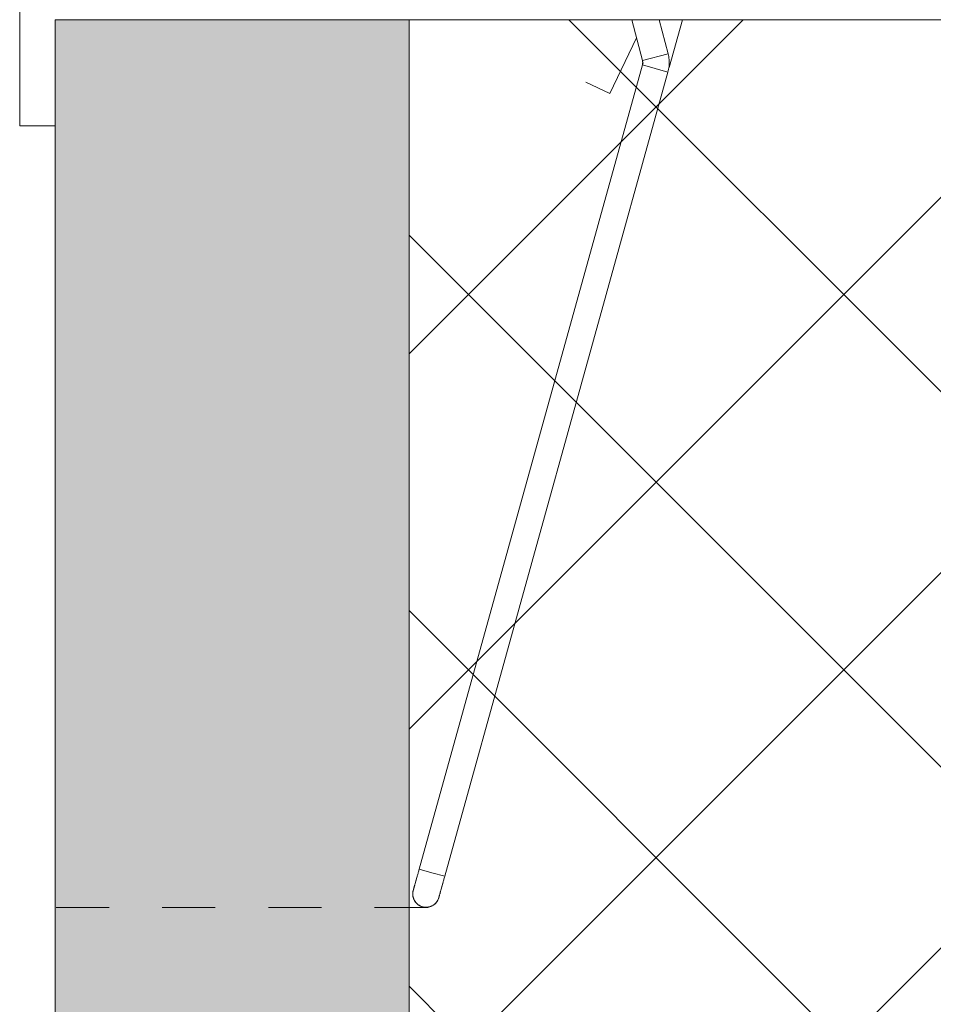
# Model space of a CAD drawing. Header units: millimetres. Extents: x -6861 to -4773, y 84 to 6892.
# Tile 10 of 108: x -6146 to -6094, y 6472 to 6528. Entities that reach past the tile are written whole.
import ezdxf

# ---------------------------------------------------------------- set-up
doc = ezdxf.new("R2010")
doc.units = ezdxf.units.MM
doc.linetypes.add('Dash', pattern=[6, 3, -3])
doc.layers.add('A-ANNO-DIMS', color=7, linetype='Dash', lineweight=9, true_color=0xd2d2d2)
doc.layers.add('A-DETL-GENF', color=7, linetype='Continuous', lineweight=9)
doc.layers.add('E-LITE-EQPM', color=7, linetype='Continuous', lineweight=20)

# ---------------------------------------------------------------- blocks, each defined once
blk = doc.blocks.new('01 PODIUM EMPOTRADO CON MARCO 1_glb - PODIUM EMPOTRADO CON MARCO 3_dwg_NS-2254 ÍßÁ_1_5Ð_$$_É_îAÔO-665804-Planta_PDF')
at = {"lineweight": 9}
for p, q in [((0.482, -7.835), (-0.512, -6.114)), ((0.75, -8.569), (0.75, -5.764)), ((-2.004, -6.528), (-0.817, -8.585)), ((-2.086, -10.88), (-1.479, -7.439)), ((0.482, -7.835), (-0.817, -8.585)), ((0.482, -7.835), (0.482, -7.835)), ((-0.75, -8.701), (-0.75, -8.835)), ((-0.75, -8.835), (-0.75, -56)), ((-0.75, -8.835), (0.75, -8.835)), ((0.75, -56), (0.75, -8.835)), ((-3.563, -10.62), (-2.086, -10.88)), ((0, -56), (-0.75, -56)), ((0, -56), (0.75, -56)), ((-0.75, -56.834), (-0.75, -56.796))]:
    blk.add_line(p, q, dxfattribs=at)
at = {"lineweight": 9, "flags": 128}
for points in [[(0.75, -8.835), (0.748, -8.755), (0.744, -8.675), (0.736, -8.596), (0.724, -8.516), (0.71, -8.438), (0.693, -8.36), (0.672, -8.282), (0.648, -8.206), (0.622, -8.13), (0.592, -8.056), (0.56, -7.983), (0.524, -7.911), (0.486, -7.841), (0.482, -7.835)], [(-0.817, -8.585), (-0.807, -8.602), (-0.798, -8.62), (-0.79, -8.639), (-0.783, -8.657), (-0.776, -8.676), (-0.77, -8.695), (-0.765, -8.714), (-0.76, -8.734), (-0.757, -8.754), (-0.754, -8.773), (-0.752, -8.793), (-0.75, -8.813), (-0.75, -8.833), (-0.75, -8.835)], [(-0.75, -56), (-0.75, -56.05), (-0.75, -56.1), (-0.75, -56.15), (-0.75, -56.199), (-0.75, -56.248), (-0.75, -56.297), (-0.75, -56.345), (-0.75, -56.393), (-0.75, -56.44), (-0.75, -56.487), (-0.75, -56.532), (-0.75, -56.577), (-0.75, -56.621), (-0.75, -56.664), (-0.75, -56.706), (-0.75, -56.746), (-0.75, -56.786), (-0.75, -56.824), (-0.75, -56.861), (-0.75, -56.897), (-0.75, -56.931), (-0.75, -56.963), (-0.75, -56.995), (-0.75, -57.024), (-0.75, -57.052), (-0.75, -57.078), (-0.75, -57.102), (-0.75, -57.125), (-0.75, -57.146), (-0.75, -57.165), (-0.75, -57.182), (-0.75, -57.198), (-0.75, -57.211), (-0.75, -57.222), (-0.75, -57.232), (-0.75, -57.239), (-0.75, -57.245), (-0.75, -57.248), (-0.75, -57.25)], [(0.75, -57.25), (0.75, -57.249), (0.75, -57.246), (0.75, -57.241), (0.75, -57.234), (0.75, -57.225), (0.75, -57.214), (0.75, -57.201), (0.75, -57.187), (0.75, -57.17), (0.75, -57.151), (0.75, -57.131), (0.75, -57.109), (0.75, -57.085), (0.75, -57.059), (0.75, -57.032), (0.75, -57.003), (0.75, -56.972), (0.75, -56.94), (0.75, -56.906), (0.75, -56.871), (0.75, -56.834), (0.75, -56.796), (0.75, -56.757), (0.75, -56.717), (0.75, -56.675), (0.75, -56.633), (0.75, -56.589), (0.75, -56.545), (0.75, -56.499), (0.75, -56.453), (0.75, -56.406), (0.75, -56.358), (0.75, -56.31), (0.75, -56.262), (0.75, -56.212), (0.75, -56.163), (0.75, -56.113), (0.75, -56.063), (0.75, -56.013), (0.75, -56)], [(-0.75, -56.757), (-0.75, -56.717), (-0.75, -56.675), (-0.75, -56.633), (-0.75, -56.589), (-0.75, -56.545), (-0.75, -56.499), (-0.75, -56.453), (-0.75, -56.406)], [(0.75, -56.393), (0.75, -56.44), (0.75, -56.487), (0.75, -56.532), (0.75, -56.577), (0.75, -56.621), (0.75, -56.664), (0.75, -56.706), (0.75, -56.746), (0.75, -56.786), (0.75, -56.824)], [(-0.538, -57.773), (-0.558, -57.751), (-0.578, -57.728), (-0.597, -57.704), (-0.614, -57.68), (-0.631, -57.655), (-0.647, -57.63), (-0.661, -57.603), (-0.675, -57.577), (-0.688, -57.55), (-0.699, -57.522), (-0.709, -57.494), (-0.719, -57.465), (-0.727, -57.436), (-0.733, -57.407), (-0.739, -57.377), (-0.744, -57.348), (-0.747, -57.318), (-0.749, -57.288), (-0.75, -57.258)], [(0.749, -57.28), (0.748, -57.31), (0.745, -57.34), (0.74, -57.369), (0.735, -57.399), (0.729, -57.428), (0.721, -57.457), (0.712, -57.486), (0.702, -57.514), (0.691, -57.542), (0.679, -57.569), (0.665, -57.596), (0.651, -57.623), (0.635, -57.648), (0.619, -57.673), (0.602, -57.698), (0.583, -57.722), (0.564, -57.745), (0.544, -57.767)], [(-0.03, -57.999), (-0.06, -57.998), (-0.09, -57.995), (-0.119, -57.99), (-0.149, -57.985), (-0.178, -57.979), (-0.207, -57.971), (-0.236, -57.962), (-0.264, -57.952), (-0.292, -57.941), (-0.319, -57.929), (-0.346, -57.915), (-0.373, -57.901), (-0.398, -57.885), (-0.423, -57.869), (-0.448, -57.852), (-0.472, -57.833), (-0.495, -57.814), (-0.517, -57.794)], [(0.523, -57.788), (0.501, -57.808), (0.478, -57.828), (0.454, -57.847), (0.43, -57.864), (0.405, -57.881), (0.38, -57.897), (0.353, -57.911), (0.327, -57.925), (0.3, -57.938), (0.272, -57.949), (0.244, -57.959), (0.215, -57.969), (0.186, -57.977), (0.157, -57.983), (0.127, -57.989), (0.098, -57.994), (0.068, -57.997), (0.038, -57.999), (0.008, -58)]]:
    blk.add_lwpolyline(points, dxfattribs=at)
at = {"lineweight": 9}
for start, end in [(180, 270), (270, 0)]:
    blk.add_arc((0, -57.25), 0.75, start, end, dxfattribs=at)
blk = doc.blocks.new('01 PODIUM EMPOTRADO CON MARCO 1_glb - 01 PODIUM EMPOTRADO CON MARCO 1-665813-Planta_PDF')
at = {"layer": 'E-LITE-EQPM'}
for p, q in [((-3270.96, 6521.996), (-3270.96, 6636.996)), ((-3268.96, 6521.996), (-3270.96, 6521.996))]:
    blk.add_line(p, q, dxfattribs=at)
at = {"rotation": 344.4887155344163}
blk.add_blockref('01 PODIUM EMPOTRADO CON MARCO 1_glb - PODIUM EMPOTRADO CON MARCO 3_dwg_NS-2254 ÍßÁ_1_5Ð_$$_É_îAÔO-665804-Planta_PDF', (-3232.686, 6533.75), dxfattribs=at)
blk = doc.blocks.new('01 PODIUM EMPOTRADO CON MARCO 1_glb - 01 PODIUM EMPOTRADO CON MARCO 1-V3-Planta_PDF')
at = {"layer": 'E-LITE-EQPM'}
blk.add_line((-3268.96, 6521.996), (-3270.96, 6521.996), dxfattribs=at)
at = {"rotation": 344.4887155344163}
blk.add_blockref('01 PODIUM EMPOTRADO CON MARCO 1_glb - PODIUM EMPOTRADO CON MARCO 3_dwg_NS-2254 ÍßÁ_1_5Ð_$$_É_îAÔO-665804-Planta_PDF', (-3232.686, 6533.75), dxfattribs=at)

msp = doc.modelspace()

# ---------------------------------------------------------------- hatches: boundary and pattern name
at = {"layer": 'A-DETL-GENF', "true_color": 0xc0c0c0}
h = msp.add_hatch(color=9, dxfattribs=at)
h.paths.add_polyline_path([(-6123.891, 6266.896), (-6123.891, 6527.996), (-6143.891, 6527.996), (-6143.891, 6266.896)])
h.paths.add_polyline_path([(-6123.891, 6630.996), (-6123.891, 6892.496), (-6143.891, 6892.496), (-6143.891, 6630.996), (-6134.922, 6630.996)])
at = {"layer": 'A-DETL-GENF', "true_color": 0xaaaaaa}
h = msp.add_hatch(dxfattribs=at)
h.set_pattern_fill('FP_1', color=253, style=0, pattern_type=2)
h.set_pattern_definition([(45, (-2874.932, 0), (-10.606602, 10.606602), []), (135, (-2874.932, 0), (-10.606602, -10.606602), [])])
h.paths.add_polyline_path([(-6123.891, 6266.896), (-5885.991, 6266.896), (-5885.991, 6892.496), (-6123.891, 6892.496), (-6123.891, 6630.996), (-5928.891, 6630.996), (-5928.891, 6527.996), (-6123.891, 6527.996), (-6123.891, 6291.184)])

# ---------------------------------------------------------------- linework, layer by layer
at = {"layer": 'A-ANNO-DIMS'}
msp.add_line((-6122.836, 6477.832), (-6185.891, 6477.832), dxfattribs=at)
at = {"layer": 'E-LITE-EQPM'}
for p, q in [((-6143.891, 6527.996), (-6143.891, 6266.896)), ((-6123.891, 6527.996), (-6143.891, 6527.996)), ((-6123.891, 6266.896), (-6123.891, 6527.996))]:
    msp.add_line(p, q, dxfattribs=at)
at = {"layer": 'E-LITE-EQPM', "color": 253, "true_color": 0xaaaaaa}
msp.add_line((-5928.891, 6527.996), (-6123.891, 6527.996), dxfattribs=at)

# ---------------------------------------------------------------- block references
at = {"layer": 'E-LITE-EQPM'}
for name in ['01 PODIUM EMPOTRADO CON MARCO 1_glb - 01 PODIUM EMPOTRADO CON MARCO 1-665813-Planta_PDF', '01 PODIUM EMPOTRADO CON MARCO 1_glb - 01 PODIUM EMPOTRADO CON MARCO 1-V3-Planta_PDF']:
    msp.add_blockref(name, (-2874.932, 0), dxfattribs=at)

doc.saveas('drawing.dxf')
